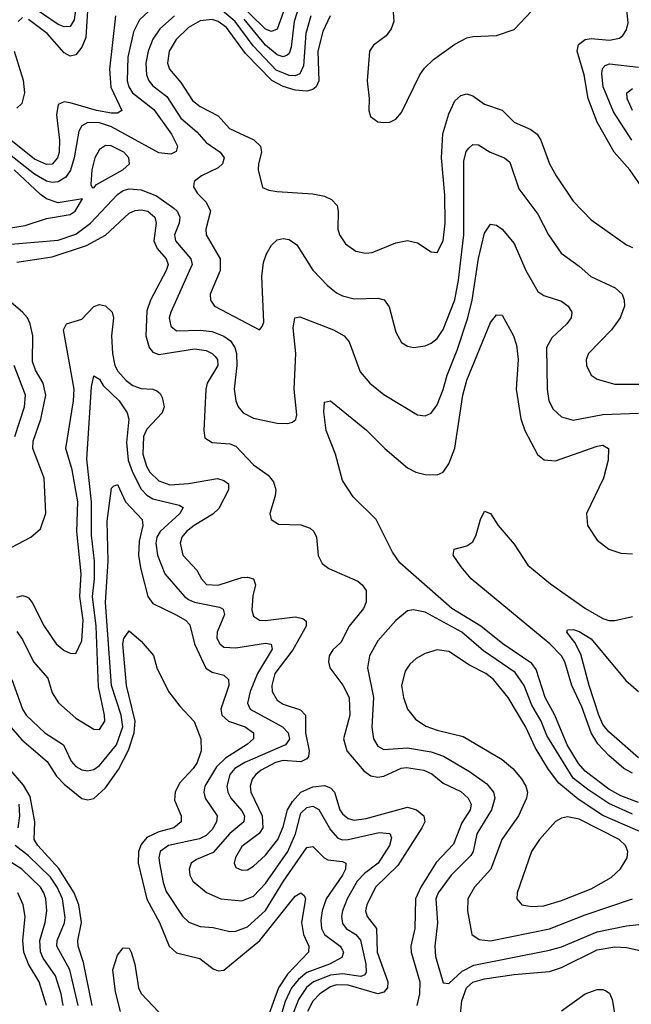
# Model space of a CAD drawing. Header units: inches. Extents: x 1308407 to 1441228, y 959628 to 1036311.
# Tile 174 of 256: x 1316980 to 1319046, y 1023374 to 1026696. Entities that reach past the tile are written whole.
import ezdxf

# ---------------------------------------------------------------- set-up
doc = ezdxf.new("R2010")
doc.units = ezdxf.units.IN
doc.header["$MEASUREMENT"] = 0
doc.layers.add('B3012', color=7, linetype='Continuous')

msp = doc.modelspace()

# ---------------------------------------------------------------- linework, layer by layer
at = {"layer": 'B3012', "color": 5}
for points, elevation in [([(1317890, 1026777.6), (1317850, 1026665), (1317830, 1026656.4), (1317810, 1026664.7), (1317707.2, 1026767.2)], 2820), ([(1317171.8, 1026750), (1317163.8, 1026696.2), (1317150, 1026674), (1317130, 1026672.6), (1317110, 1026680.4), (1316990, 1026763.5)], 2760), ([(1317210, 1026746), (1317203.4, 1026636.6), (1317190, 1026604.1), (1317170, 1026577.9), (1317150, 1026573.6), (1317130, 1026584.2), (1317073, 1026650), (1317010, 1026697.6)], 2780), ([(1317963.2, 1026710), (1317946.8, 1026650), (1317939.1, 1026540.9), (1317926.7, 1026513.3), (1317910, 1026506.7), (1317890, 1026507.9), (1317846.7, 1026526.7), (1317768.2, 1026608.2), (1317707.3, 1026690), (1317650, 1026738.3)], 2860), ([(1317926.4, 1026750), (1317906.6, 1026690), (1317896.7, 1026603.3), (1317890, 1026582.7), (1317883.1, 1026576.9), (1317870, 1026570.8), (1317850, 1026577.4), (1317810, 1026610.5), (1317737.9, 1026697.9)], 2840), ([(1317415.6, 1026724.4), (1317384.4, 1026695.6), (1317364.7, 1026655.3), (1317345.4, 1026570), (1317343.2, 1026490), (1317348.5, 1026470), (1317360.8, 1026450), (1317433.1, 1026393.1), (1317493.3, 1026310), (1317512.9, 1026270), (1317508, 1026252), (1317490, 1026242.2), (1317450, 1026247.4), (1317290, 1026335.1), (1317250, 1026348.2), (1317210.1, 1026349.9), (1317190, 1026338.1), (1317179.5, 1026320.5), (1317164.5, 1026230), (1317151.6, 1026188.4), (1317135.3, 1026164.7), (1317110, 1026149.3), (1317090, 1026146.9), (1317070, 1026151.5), (1317030, 1026175.7), (1316930, 1026253.7)], 2840), ([(1317304.1, 1026710), (1317283.1, 1026530), (1317288.4, 1026468.4), (1317325.2, 1026390), (1317310, 1026380.7), (1317290, 1026381.3), (1317239, 1026390), (1317150, 1026416.4), (1317130, 1026419.4), (1317110, 1026410.7), (1317104.4, 1026375.6), (1317114.4, 1026290), (1317113.2, 1026250), (1317107.7, 1026230), (1317090, 1026209.5), (1317070, 1026207.9), (1317030, 1026225.7), (1316950, 1026289.9)], 2820), ([(1316990, 1026703.6), (1316975, 1026690)], 2780), ([(1317503, 1026710), (1317453.9, 1026666.1), (1317429.8, 1026630.2), (1317414.4, 1026590), (1317406.5, 1026550), (1317408.3, 1026510), (1317415.7, 1026490), (1317430, 1026473.2), (1317476.8, 1026436.8), (1317524.5, 1026364.5), (1317577.9, 1026317.9), (1317610, 1026281.9), (1317657.1, 1026250), (1317670.7, 1026230), (1317664.6, 1026210), (1317650, 1026196.6), (1317594, 1026170), (1317569, 1026150), (1317567.1, 1026132.9), (1317580.3, 1026110), (1317610, 1026081.3), (1317624.9, 1026050), (1317608.4, 1025990), (1317609.5, 1025970), (1317656.8, 1025890), (1317656.6, 1025850), (1317623, 1025770), (1317624, 1025750), (1317638.2, 1025730), (1317790, 1025650.4), (1317799.3, 1025660.7), (1317804.4, 1025675.6), (1317797.7, 1025830), (1317803.3, 1025876.7), (1317813.5, 1025906.5), (1317830, 1025935.2), (1317850, 1025953.2), (1317870, 1025958.2), (1317890, 1025954.4), (1317916.5, 1025936.5), (1317970, 1025851.1), (1318019.2, 1025799.2), (1318050, 1025775.3), (1318070, 1025765), (1318110, 1025754.6), (1318190, 1025756.8), (1318210.8, 1025750.8), (1318228, 1025728), (1318250, 1025642), (1318270, 1025607.4), (1318290, 1025595.2), (1318310, 1025590.2), (1318350, 1025595.9), (1318370, 1025605.4), (1318390, 1025620.7), (1318410, 1025651.2), (1318450, 1025751.5), (1318462.5, 1025817.5), (1318479.7, 1025970), (1318480.7, 1026219.3), (1318488.4, 1026251.6), (1318496.6, 1026263.4), (1318510, 1026275.2), (1318530, 1026273.8), (1318569.1, 1026249.1), (1318618, 1026230), (1318635.5, 1026215.5), (1318666.3, 1026126.3), (1318730, 1026040.7), (1318766.6, 1025970), (1318808.6, 1025908.6), (1318870, 1025864.7), (1318909.6, 1025829.6), (1318991.6, 1025791.6), (1319015, 1025770), (1319022.2, 1025750), (1319022.3, 1025730), (1319008.7, 1025690), (1318979.4, 1025650), (1318901.1, 1025570), (1318893.8, 1025550), (1318894, 1025530), (1318910, 1025497.4), (1318930, 1025483.8), (1318990, 1025467), (1319126.2, 1025466.2)], 2860), ([(1318028.9, 1026710), (1318003.8, 1026656.2), (1317987.1, 1026590), (1317990.7, 1026490), (1317981, 1026470), (1317970, 1026461.2), (1317950, 1026455.2), (1317910, 1026458.2), (1317870, 1026470.8), (1317831.7, 1026491.7), (1317742.8, 1026582.8), (1317678.5, 1026670), (1317650, 1026690.7), (1317630, 1026697.3), (1317590, 1026692.3), (1317549.8, 1026670.2), (1317508.4, 1026630), (1317484.7, 1026590), (1317479, 1026550), (1317485.7, 1026530), (1317524.3, 1026484.3), (1317563.6, 1026423.6), (1317590, 1026403.8), (1317650, 1026372.1), (1317688.9, 1026328.9), (1317771, 1026291), (1317793.6, 1026270), (1317797.3, 1026250), (1317786.3, 1026210), (1317786, 1026190), (1317800.5, 1026130), (1317821, 1026121), (1317850, 1026116.3), (1317970, 1026109.4), (1318010, 1026100.6), (1318033.4, 1026090), (1318052.1, 1026070), (1318056, 1026050), (1318055, 1025990), (1318059.7, 1025970), (1318080, 1025940), (1318115.6, 1025915.6), (1318148.4, 1025908.4), (1318170, 1025911), (1318250, 1025943.2), (1318290, 1025950.9), (1318323.5, 1025943.5), (1318370, 1025913.7), (1318390, 1025910.4), (1318410, 1025950.6), (1318417, 1026010), (1318416.1, 1026103.9), (1318404.8, 1026230), (1318408.8, 1026311.2), (1318430, 1026379.1), (1318450, 1026422.9), (1318470, 1026440.5), (1318490, 1026445.9), (1318510, 1026439), (1318550, 1026411.2), (1318610, 1026391.6), (1318650.7, 1026350.7), (1318706.2, 1026326.2), (1318727.3, 1026310), (1318739.8, 1026290), (1318769.4, 1026210), (1318792, 1026170), (1318850, 1026084.4), (1318910, 1026021.3), (1319030, 1025936.5), (1319050, 1025927.3)], 2880), ([(1318241.6, 1026721.6), (1318243.4, 1026690), (1318234.9, 1026665.1), (1318218.3, 1026641.7), (1318175, 1026610), (1318162, 1026590), (1318153.5, 1026490), (1318160.3, 1026430), (1318159.5, 1026390), (1318164.9, 1026370), (1318190, 1026352), (1318210, 1026349.1), (1318230, 1026350.3), (1318250, 1026360.3), (1318270, 1026383.6), (1318332, 1026510), (1318347.2, 1026532.8), (1318378.1, 1026561.9), (1318450, 1026613.5), (1318490, 1026635.3), (1318510, 1026639.9), (1318590, 1026642.9), (1318650, 1026663.9), (1318710, 1026726.2)], 2920), ([(1319137.9, 1026050), (1319040.7, 1026190), (1318988.2, 1026250), (1318930.2, 1026350.2), (1318900.3, 1026430), (1318886.8, 1026510), (1318863, 1026590), (1318867.4, 1026612.6), (1318890, 1026629.6), (1318910, 1026632.5), (1318972.5, 1026627.5), (1319005.4, 1026634.6), (1319017.2, 1026642.8), (1319030, 1026662.6), (1319034.7, 1026685.3), (1319030.3, 1026730)], 2880), ([(1316960.8, 1026590), (1316992.1, 1026492.1), (1316995.7, 1026450), (1316986.8, 1026413.2), (1316970, 1026397.7)], 2780), ([(1319048, 1026290), (1318985.9, 1026385.9), (1318950.5, 1026470), (1318945.8, 1026514.2), (1318948.1, 1026531.9), (1318957.7, 1026542.3), (1318972.7, 1026547.3), (1319070, 1026536.3)], 2860), ([(1319049.9, 1026390), (1319032.1, 1026430), (1319030.6, 1026450), (1319050, 1026464.7)], 2840), ([(1316920.6, 1025990), (1316998.5, 1026001.5), (1317070, 1026025.2), (1317150, 1026039.7), (1317166.9, 1026050), (1317191.6, 1026091.6), (1317110, 1026078.7), (1317070, 1026092.4), (1317050, 1026106.1), (1316961, 1026190)], 2860), ([(1316950, 1025939.6), (1317110, 1025953), (1317170, 1025972.8), (1317218.9, 1026010), (1317310, 1026106.3), (1317330, 1026119.9), (1317350, 1026126.2), (1317390, 1026122.5), (1317442, 1026102), (1317500.8, 1026060.8), (1317512.3, 1026050), (1317520.9, 1026030), (1317518.4, 1026010), (1317503.3, 1025970), (1317505.8, 1025950), (1317557.9, 1025890), (1317562.6, 1025870), (1317490.1, 1025710), (1317485.2, 1025690), (1317490, 1025662), (1317510, 1025646.3), (1317590, 1025649.1), (1317630, 1025644.4), (1317669, 1025629), (1317692.5, 1025612.5), (1317706.7, 1025590), (1317712.1, 1025570), (1317713.7, 1025530), (1317704.8, 1025450), (1317710, 1025410.7), (1317717.8, 1025390), (1317734.6, 1025370), (1317770, 1025351.9), (1317850, 1025335.5), (1317885.9, 1025334.1), (1317901.3, 1025338.7), (1317912.3, 1025347.7), (1317916.5, 1025363.5), (1317907.4, 1025450), (1317912.5, 1025570), (1317903.7, 1025656.3), (1317909, 1025691), (1317926, 1025694), (1318039.5, 1025650), (1318076.5, 1025630), (1318093, 1025610), (1318130, 1025507.8), (1318162.2, 1025470), (1318210, 1025432), (1318323.4, 1025363.4), (1318350, 1025360.3), (1318370, 1025368.9), (1318390, 1025397), (1318410, 1025448.9), (1318423.4, 1025496.6), (1318458.1, 1025581.9), (1318493.8, 1025690), (1318507.9, 1025750), (1318530, 1025890.4), (1318550, 1025976.4), (1318570, 1026006), (1318590, 1026003.2), (1318610, 1025990.2), (1318650, 1025941.8), (1318690.1, 1025850), (1318730, 1025779.2), (1318750, 1025765.3), (1318810, 1025746.8), (1318832.2, 1025730), (1318844.7, 1025710), (1318842.3, 1025690), (1318828.5, 1025670), (1318776.9, 1025623.1), (1318759.5, 1025590), (1318761.2, 1025450), (1318767.1, 1025410), (1318781.8, 1025381.8), (1318810, 1025355.9), (1318850, 1025345.3), (1318950, 1025364.7), (1319070, 1025369)], 2840), ([(1316970, 1025878.6), (1317090, 1025896.3), (1317205.5, 1025934.5), (1317270, 1025969.5), (1317350, 1026043.4), (1317370, 1026053.1), (1317390, 1026055.2), (1317412.9, 1026050), (1317436.8, 1026030), (1317441.3, 1026010), (1317433.3, 1025950), (1317444, 1025924), (1317474.8, 1025890), (1317481.1, 1025870), (1317475.3, 1025850), (1317421.5, 1025750), (1317410, 1025714), (1317405.9, 1025630), (1317417.8, 1025590), (1317430, 1025575.1), (1317450, 1025567.1), (1317570, 1025585.8), (1317610, 1025580.3), (1317630.6, 1025570.6), (1317640.5, 1025560.5), (1317648.2, 1025550), (1317648.9, 1025530), (1317613.4, 1025470), (1317608.9, 1025450), (1317601.7, 1025310), (1317605.9, 1025285.9), (1317629.7, 1025269.7), (1317690, 1025265.6), (1317710, 1025257), (1317770, 1025194.8), (1317819.8, 1025159.8), (1317837.1, 1025137.1), (1317845, 1025110), (1317843.1, 1025090), (1317824.8, 1025030), (1317829.5, 1025009.5), (1317854.7, 1024994.7), (1317930, 1024991.6), (1317960.8, 1024980.8), (1317973.2, 1024970), (1317982.7, 1024950), (1317988.4, 1024888.4), (1318001.3, 1024861.3), (1318024.6, 1024844.6), (1318121.9, 1024801.9), (1318137.1, 1024790), (1318150.5, 1024770.5), (1318150.7, 1024730.7), (1318141.4, 1024710), (1318093.4, 1024650), (1318065.1, 1024594.9), (1318037.8, 1024570), (1318025.4, 1024550), (1318023.1, 1024530), (1318027.6, 1024510), (1318071.6, 1024451.6), (1318092.9, 1024410), (1318095.4, 1024350), (1318073.3, 1024270), (1318085.1, 1024230), (1318142.1, 1024162.1), (1318165.7, 1024145.7), (1318190, 1024141.1), (1318210, 1024143.7), (1318269, 1024171), (1318286.5, 1024173.5), (1318344.5, 1024164.5), (1318371.8, 1024151.8), (1318410, 1024120.5), (1318470, 1024092.6), (1318495.1, 1024070), (1318505.2, 1024050), (1318501.3, 1024030), (1318473, 1023987), (1318445.1, 1023914.9), (1318387, 1023853), (1318334.6, 1023770), (1318316.5, 1023730), (1318315.2, 1023630), (1318301.7, 1023570), (1318301.8, 1023550), (1318332, 1023450), (1318330.4, 1023410), (1318321.1, 1023370)], 2820), ([(1316930, 1024904.7), (1317018, 1024950), (1317050, 1024978.6), (1317068.7, 1025031.3), (1317062.2, 1025150), (1317024.4, 1025250), (1317025.7, 1025274.3), (1317050.9, 1025349.1), (1317068.7, 1025430), (1317059.1, 1025470), (1317033.9, 1025513.9), (1317023.4, 1025543.4), (1317024.6, 1025630), (1317015.9, 1025670), (1317006.2, 1025690), (1316989.5, 1025709.5), (1316936, 1025756)], 2820), ([(1316970, 1024748.3), (1316990, 1024753.6), (1317001.1, 1024750), (1317010, 1024745.9), (1317022.7, 1024730), (1317062.7, 1024650), (1317103.2, 1024590), (1317130, 1024568.1), (1317150, 1024559), (1317170, 1024558), (1317190, 1024600.4), (1317194.2, 1024670), (1317182.9, 1024750), (1317187.2, 1024827.2), (1317173.2, 1024970), (1317175.9, 1025070), (1317157.4, 1025177.4), (1317135.3, 1025250), (1317162.3, 1025410), (1317163.7, 1025450), (1317127.8, 1025650), (1317138, 1025670), (1317190, 1025686), (1317230.8, 1025729.2), (1317250, 1025736), (1317270, 1025731.5), (1317292.8, 1025710), (1317297.2, 1025690), (1317290.3, 1025630), (1317293.1, 1025570), (1317300.8, 1025530), (1317311.5, 1025510), (1317339.3, 1025479.3), (1317362, 1025462), (1317390, 1025452.6), (1317429.3, 1025449.3), (1317443.7, 1025443.7), (1317454.9, 1025434.9), (1317461.4, 1025421.4), (1317467.7, 1025390), (1317461.5, 1025370), (1317410, 1025315.4), (1317398.5, 1025290), (1317396.4, 1025230), (1317407.8, 1025190), (1317419.9, 1025170), (1317450, 1025140.5), (1317487.2, 1025127.2), (1317550, 1025131), (1317648, 1025148), (1317670, 1025141.9), (1317685.5, 1025130), (1317685.4, 1025110), (1317652.7, 1025047.3), (1317632.5, 1025027.5), (1317569.1, 1024990), (1317543.6, 1024970), (1317527.1, 1024950), (1317521.8, 1024930), (1317531.3, 1024890), (1317578.8, 1024838.8), (1317593.8, 1024810), (1317611, 1024791), (1317650, 1024788), (1317730, 1024814), (1317750, 1024815.1), (1317770.2, 1024810), (1317776.1, 1024790), (1317767.8, 1024752.2), (1317764.6, 1024704.6), (1317770, 1024684.2), (1317790, 1024670.1), (1317810, 1024669), (1317910, 1024681.8), (1317936.3, 1024676.3), (1317947.4, 1024667.4), (1317947.2, 1024650), (1317902.2, 1024570), (1317842.1, 1024490), (1317831.6, 1024450), (1317833.1, 1024430), (1317850, 1024401), (1317870, 1024386.9), (1317928, 1024368), (1317945, 1024350), (1317945.8, 1024290), (1317957.3, 1024230), (1317955, 1024210), (1317950, 1024202.2), (1317930, 1024192.2), (1317870, 1024196.7), (1317843.8, 1024190), (1317796, 1024164), (1317777.3, 1024150), (1317765.7, 1024134.3), (1317758.4, 1024110), (1317760.3, 1024090), (1317798.5, 1024010), (1317801.4, 1023970), (1317789, 1023951), (1317730, 1023906.3), (1317709, 1023870), (1317704.6, 1023850), (1317710, 1023835.8), (1317730, 1023826.4), (1317750, 1023828.5), (1317770, 1023839.8), (1317810, 1023876.9), (1317851.7, 1023930), (1317870, 1023972.9), (1317884.9, 1024030), (1317901.2, 1024058.8), (1317930, 1024090.1), (1317970, 1024108.1), (1318010, 1024113), (1318030, 1024105.2), (1318042.9, 1024090), (1318061.5, 1024030), (1318070, 1024017.2), (1318090, 1024001.6), (1318110, 1023995.8), (1318150, 1024001.5), (1318290, 1024039.3), (1318320.2, 1024030), (1318345.4, 1024010), (1318348, 1023990), (1318338.1, 1023970), (1318257.1, 1023842.9), (1318181.4, 1023770), (1318152.1, 1023710), (1318147.5, 1023690), (1318153.2, 1023670), (1318184.9, 1023630), (1318187.6, 1023550), (1318223.2, 1023450), (1318221.8, 1023430), (1318210, 1023415.7), (1318190, 1023410), (1318090, 1023439.2), (1318050, 1023440), (1318030, 1023433.4), (1317993.9, 1023410), (1317970, 1023385.3), (1317952.4, 1023350)], 2780), ([(1319070, 1024054.8), (1319010, 1024077.8), (1318970, 1024100.4), (1318890, 1024160.4), (1318867.1, 1024187.1), (1318829.5, 1024250), (1318787.8, 1024350), (1318755.3, 1024410), (1318724.2, 1024504.2), (1318710, 1024524.3), (1318611.7, 1024590), (1318537.3, 1024650), (1318439.2, 1024710), (1318264.2, 1024864.2), (1318239.5, 1024899.5), (1318183.5, 1025010), (1318106.8, 1025086.8), (1318070, 1025141.2), (1318046.4, 1025230), (1318015.6, 1025310), (1318007.2, 1025372.8), (1318010, 1025406), (1318030, 1025410.3), (1318151.6, 1025311.6), (1318212.9, 1025250), (1318290, 1025184.8), (1318318, 1025170), (1318350, 1025162.3), (1318390, 1025161.3), (1318409.9, 1025170.1), (1318430, 1025198), (1318450, 1025250.3), (1318476.4, 1025430), (1318490, 1025480.7), (1318570, 1025674.6), (1318590, 1025700.4), (1318610, 1025699.1), (1318648.4, 1025630), (1318657.8, 1025597.8), (1318663.9, 1025550), (1318656.4, 1025450), (1318672.9, 1025350), (1318686.7, 1025310), (1318729.2, 1025229.2), (1318751.9, 1025211.9), (1318790, 1025208.5), (1318930, 1025258), (1318950, 1025260.6), (1318969.2, 1025249.2), (1318967.1, 1025210), (1318951.6, 1025150), (1318894, 1025030), (1318898, 1024990), (1318930, 1024940.7), (1318970.3, 1024910), (1319010, 1024897), (1319050, 1024894.1)], 2820), ([(1316963.7, 1025290), (1316996.8, 1025390), (1316999.2, 1025430), (1316961.9, 1025530)], 2840), ([(1316970, 1024631.8), (1316990, 1024605), (1317026.5, 1024530), (1317074.8, 1024474.8), (1317090, 1024425.7), (1317111, 1024391), (1317170, 1024339.4), (1317230, 1024302.4), (1317250, 1024301.3), (1317267.3, 1024330), (1317266.9, 1024350), (1317245.9, 1024445.9), (1317238.5, 1024650), (1317225.8, 1024750), (1317232.5, 1024810), (1317232.4, 1024870), (1317222.5, 1024957.5), (1317222, 1025070), (1317206.5, 1025213.5), (1317222.3, 1025457.7), (1317230, 1025494.9), (1317250, 1025483.2), (1317262.2, 1025462.2), (1317316.1, 1025410), (1317343.2, 1025370), (1317348.4, 1025348.4), (1317340.9, 1025270), (1317346.2, 1025210), (1317360.7, 1025170), (1317390, 1025112.5), (1317410, 1025091.6), (1317430, 1025079.4), (1317518.6, 1025058.6), (1317532.7, 1025050), (1317521.3, 1025030), (1317454.6, 1024970), (1317443.3, 1024950), (1317439.8, 1024930), (1317445.3, 1024890), (1317470, 1024827.2), (1317536.5, 1024750), (1317550, 1024739.7), (1317571, 1024731), (1317654.8, 1024714.8), (1317667.6, 1024707.6), (1317671.7, 1024690), (1317647.2, 1024630), (1317645.8, 1024610), (1317656.3, 1024590), (1317670, 1024579), (1317710, 1024576.8), (1317810, 1024593), (1317829.2, 1024589.2), (1317833, 1024573), (1317783.4, 1024490), (1317758.5, 1024430), (1317749.2, 1024390), (1317758.3, 1024370), (1317867.5, 1024310), (1317886.5, 1024290), (1317891.1, 1024268.9), (1317877.7, 1024250), (1317740.3, 1024190), (1317707.2, 1024170), (1317689.4, 1024150), (1317679.3, 1024110), (1317682.5, 1024090), (1317693.6, 1024070), (1317730, 1024027.5), (1317738.9, 1024010), (1317736.6, 1023990), (1317689.9, 1023950.1), (1317633.8, 1023886.2), (1317577.6, 1023862.4), (1317559.4, 1023850), (1317552.8, 1023830), (1317554.8, 1023810), (1317564.4, 1023790), (1317611, 1023751), (1317659.3, 1023730), (1317730, 1023722.9), (1317770, 1023739.6), (1317810, 1023781.6), (1317885.6, 1023890), (1317911.3, 1023950), (1317930, 1024018.8), (1317950, 1024038.5), (1317970, 1024043.1), (1317990, 1024031.5), (1318030, 1023962.5), (1318054.5, 1023934.5), (1318070, 1023929.1), (1318090, 1023929.8), (1318194.1, 1023954.1), (1318230.1, 1023950.1), (1318236.3, 1023936.3), (1318229, 1023910), (1318191.3, 1023850), (1318144.3, 1023815.7), (1318120.2, 1023790), (1318086.2, 1023730), (1318070.1, 1023690), (1318066.4, 1023670), (1318070, 1023647.2), (1318082.5, 1023630), (1318115.1, 1023610), (1318130.7, 1023590.7), (1318149.1, 1023510), (1318150, 1023481.5), (1318146, 1023474), (1318131.9, 1023468.1), (1318070, 1023477.6), (1318030, 1023472.8), (1317972.3, 1023450), (1317949.1, 1023430.9), (1317921.7, 1023390), (1317898.3, 1023330)], 2760), ([(1316953.6, 1024470), (1316989.2, 1024370), (1317002, 1024350), (1317065.1, 1024290), (1317127.5, 1024250), (1317154.3, 1024194.3), (1317170, 1024176.4), (1317190, 1024165.9), (1317210, 1024162.5), (1317230, 1024166.3), (1317250, 1024180.1), (1317306.6, 1024250), (1317328.8, 1024310), (1317322.2, 1024350), (1317290.2, 1024450.2), (1317269.7, 1024730), (1317279.3, 1024870), (1317276, 1025004), (1317290, 1025116), (1317297, 1025123), (1317310, 1025128), (1317337, 1025070), (1317394.2, 1025010), (1317396.1, 1024990), (1317383.3, 1024936.7), (1317381.2, 1024890), (1317387.5, 1024847.5), (1317413.2, 1024750), (1317430, 1024726.4), (1317506.7, 1024690), (1317540.2, 1024670), (1317554.8, 1024654.8), (1317570.5, 1024590), (1317608.4, 1024508.4), (1317630, 1024494.6), (1317670, 1024484.7), (1317685.4, 1024470), (1317686, 1024450), (1317659.9, 1024370), (1317662.7, 1024350), (1317685, 1024330), (1317741.6, 1024310), (1317769.4, 1024290), (1317769.4, 1024270), (1317750, 1024252.1), (1317675.3, 1024204.7), (1317644.7, 1024175.3), (1317604.9, 1024110), (1317601.8, 1024090), (1317606.8, 1024070), (1317646.8, 1024010), (1317645.1, 1023990), (1317630, 1023963.6), (1317610, 1023943.7), (1317587.7, 1023932.3), (1317482.6, 1023910), (1317455, 1023890), (1317450.1, 1023870), (1317451.9, 1023850), (1317464.7, 1023784.7), (1317475.3, 1023755.3), (1317530, 1023671.9), (1317550.9, 1023650.9), (1317590, 1023636.8), (1317633.5, 1023633.5), (1317690, 1023619.6), (1317710, 1023620.8), (1317750, 1023636), (1317810, 1023691.3), (1317871.5, 1023790), (1317950, 1023903), (1317970, 1023906.7), (1318007.9, 1023867.9), (1318021.3, 1023861.3), (1318070, 1023855.6), (1318081.8, 1023850), (1318081, 1023830), (1318070.4, 1023810), (1318015.5, 1023730), (1318001.6, 1023690), (1317997.7, 1023657.7), (1317999.4, 1023630), (1318009.3, 1023610), (1318061.9, 1023570), (1318070, 1023556.9), (1318073.4, 1023550), (1318068.2, 1023531.8), (1318026, 1023510), (1317950, 1023482), (1317921.5, 1023458.5), (1317898.5, 1023430), (1317876.6, 1023383.4), (1317844.3, 1023275.7)], 2740), ([(1319050, 1024153.9), (1319020.1, 1024170), (1318970, 1024213.8), (1318933.1, 1024253.1), (1318910, 1024290), (1318878.3, 1024378.3), (1318844.9, 1024450), (1318821.4, 1024530), (1318809.9, 1024550), (1318770.9, 1024590.9), (1318505.2, 1024810), (1318470.7, 1024850), (1318444.4, 1024890), (1318447.6, 1024910), (1318490, 1024921.6), (1318510, 1024934.6), (1318522.2, 1024957.8), (1318536.5, 1025010), (1318550, 1025038), (1318570, 1025030.3), (1318596.5, 1024990), (1318650, 1024926.7), (1318696.5, 1024856.5), (1318773, 1024793), (1318890.9, 1024710), (1318950, 1024676.4), (1318970, 1024669.6), (1318990, 1024669), (1319050, 1024682.3)], 2780), ([(1319050, 1024016.2), (1318970, 1024051.9), (1318898.6, 1024098.6), (1318850, 1024137.5), (1318760.7, 1024280.7), (1318741, 1024330), (1318710, 1024383.6), (1318683.9, 1024450), (1318653.6, 1024493.6), (1318547, 1024567), (1318472.9, 1024630), (1318350, 1024696.9), (1318310, 1024705.7), (1318290, 1024701.8), (1318250, 1024668.7), (1318190, 1024600.8), (1318161.4, 1024550), (1318154.7, 1024510), (1318174.9, 1024410), (1318169.2, 1024309.2), (1318175.3, 1024270), (1318190, 1024245.2), (1318210, 1024234), (1318290, 1024240.1), (1318370, 1024226.6), (1318411.8, 1024211.8), (1318499.4, 1024159.4), (1318557.6, 1024117.6), (1318579.9, 1024090), (1318584.6, 1024070), (1318573.8, 1024030), (1318524.6, 1023950), (1318511.4, 1023890), (1318504.2, 1023875.8), (1318437.2, 1023810), (1318393.8, 1023750), (1318386.1, 1023730), (1318391, 1023649), (1318382.1, 1023570), (1318384.7, 1023535.3), (1318410, 1023446.7), (1318430, 1023444.5), (1318474.5, 1023485.5), (1318513.5, 1023506.5), (1318770, 1023556.4), (1318810, 1023567.9), (1318930, 1023619.3), (1319030, 1023639.5), (1319112.5, 1023647.5)], 2840), ([(1316890, 1024376.8), (1316986.8, 1024266.8), (1317073.3, 1024193.3), (1317104.5, 1024144.5), (1317130, 1024117), (1317190, 1024068.5), (1317210, 1024063.7), (1317230, 1024068.8), (1317270, 1024105), (1317313.7, 1024166.3), (1317347.9, 1024232.1), (1317366.9, 1024290), (1317369.9, 1024330.1), (1317341, 1024450), (1317328.7, 1024590), (1317331.7, 1024608.3), (1317350, 1024634.4), (1317390, 1024599.5), (1317431.7, 1024551.7), (1317443.2, 1024510), (1317482.8, 1024430), (1317520.5, 1024380.5), (1317568.9, 1024328.9), (1317591.9, 1024270), (1317592.6, 1024230), (1317578.9, 1024190), (1317566.3, 1024170), (1317519.9, 1024120.1), (1317504.8, 1024090), (1317503.4, 1024063.4), (1317525, 1024010), (1317525.3, 1023990), (1317500.7, 1023970), (1317450, 1023956.7), (1317410, 1023936.8), (1317390, 1023913.3), (1317381.8, 1023890), (1317379.8, 1023850), (1317409.2, 1023729.2), (1317452.6, 1023650), (1317484.6, 1023570), (1317510, 1023548.1), (1317588.6, 1023528.6), (1317633.4, 1023493.4), (1317650, 1023486.8), (1317670, 1023489.4), (1317791, 1023589), (1317910, 1023738.8), (1317930.1, 1023750.1), (1317941, 1023741), (1317944.8, 1023730), (1317932.4, 1023650), (1317938.9, 1023610), (1317956.8, 1023570), (1317955.1, 1023550), (1317884.5, 1023475.5), (1317853.8, 1023430), (1317803, 1023290)], 2720), ([(1319070, 1024206.1), (1318970, 1024293.9), (1318950, 1024318.6), (1318936.2, 1024350), (1318903, 1024450), (1318875.6, 1024555.6), (1318855.2, 1024595.2), (1318827.6, 1024630), (1318830, 1024637.3), (1318850, 1024638.4), (1318870, 1024632.3), (1318910, 1024607.7), (1319027.2, 1024467.2), (1319070, 1024430.1)], 2760), ([(1319092.1, 1023950), (1318950, 1024011.8), (1318866.5, 1024066.5), (1318800.5, 1024120.5), (1318766.4, 1024166.4), (1318721.1, 1024241.1), (1318690, 1024309.1), (1318630, 1024409.9), (1318580.2, 1024470), (1318555, 1024490), (1318498.8, 1024518.8), (1318430, 1024565), (1318389.6, 1024570.4), (1318350, 1024558.4), (1318319.1, 1024540.9), (1318297.8, 1024522.2), (1318281.6, 1024498.4), (1318270.1, 1024450), (1318275.9, 1024410), (1318290.2, 1024370), (1318316.7, 1024336.7), (1318352.2, 1024312.2), (1318390, 1024298.9), (1318478.4, 1024278.4), (1318610, 1024200.5), (1318646, 1024170), (1318674.7, 1024134.7), (1318690.1, 1024110), (1318695.1, 1024090), (1318692.3, 1024070), (1318665.3, 1024010), (1318608.7, 1023930), (1318571.2, 1023830), (1318515.7, 1023770), (1318493.6, 1023730), (1318492.1, 1023690), (1318507.7, 1023610), (1318532.4, 1023592.4), (1318570, 1023588.3), (1318770, 1023628.6), (1318890, 1023675.7), (1319050, 1023730.1)], 2860), ([(1317225.2, 1023370), (1317195.7, 1023515.7), (1317177.1, 1023570), (1317176.2, 1023590), (1317188.3, 1023650), (1317179.5, 1023710), (1317164.1, 1023750), (1317112.7, 1023832.7), (1317041.5, 1023910), (1317029.2, 1023930), (1317031, 1023990), (1317015.3, 1024075.3), (1316993.1, 1024113.1), (1316944.1, 1024170)], 2720), ([(1316974.7, 1023970), (1316980.9, 1024010), (1316978.2, 1024050)], 2740), ([(1317177.9, 1023370), (1317149.7, 1023490), (1317105.2, 1023570), (1317106.9, 1023590), (1317130.9, 1023649.1), (1317133.3, 1023666.7), (1317124.5, 1023730), (1317106.5, 1023770), (1317083.6, 1023803.6), (1317010, 1023874.8), (1316965.1, 1023910)], 2740), ([(1317126.4, 1023370), (1317119.9, 1023410), (1317101.2, 1023470), (1317058.8, 1023530), (1317050, 1023551.3), (1317047.6, 1023590), (1317066.4, 1023650), (1317071.9, 1023690), (1317068.1, 1023730), (1317061.2, 1023750), (1317049.9, 1023770), (1316986.8, 1023830), (1316925.3, 1023870)], 2760), ([(1317071.1, 1023370), (1317046, 1023450), (1317009.6, 1023510), (1316994.4, 1023550), (1316990.2, 1023590), (1316998.7, 1023670), (1316991.6, 1023710), (1316973.5, 1023750)], 2780), ([(1317320.3, 1023350), (1317304, 1023416), (1317294.5, 1023490), (1317310, 1023539.5), (1317330, 1023564.9), (1317350, 1023563.8), (1317356.2, 1023550), (1317369.4, 1023509.4), (1317380.8, 1023430), (1317390.4, 1023410.4), (1317450, 1023347.8)], 2680), ([(1318468, 1023330), (1318473.6, 1023386.4), (1318488.9, 1023430), (1318510, 1023448.9), (1318550, 1023460.7), (1318650, 1023474.5), (1318770, 1023484.6), (1318810, 1023498.7), (1318930, 1023558.2), (1318990, 1023567.7), (1319030, 1023565.8), (1319075.8, 1023555.8), (1319118.5, 1023538.5), (1319155.1, 1023515.1), (1319274.3, 1023374.3), (1319281.3, 1023350)], 2820), ([(1318810, 1023352.1), (1318890, 1023409.4), (1318930, 1023423.8), (1318950, 1023424.1), (1318959.6, 1023419.6), (1318971.7, 1023411.7), (1318981, 1023390), (1318997, 1023297)], 2780)]:
    msp.add_lwpolyline(points, dxfattribs=dict(at, elevation=elevation))
for points, elevation in [([(1317270, 1026271.7), (1317250, 1026258.8), (1317234, 1026230), (1317223.3, 1026190), (1317220.3, 1026140.3), (1317224.7, 1026130), (1317230, 1026128.9), (1317239.2, 1026140.8), (1317328.6, 1026190), (1317351, 1026210), (1317349, 1026230), (1317331.3, 1026250), (1317289, 1026271)], 2860), ([(1318830, 1024006.8), (1318810, 1024002.6), (1318790, 1023991.2), (1318735.7, 1023930), (1318708.2, 1023890), (1318660.2, 1023750), (1318659.1, 1023730), (1318675.5, 1023710), (1318710, 1023703.8), (1318750, 1023706.8), (1318810, 1023724.4), (1318910, 1023764), (1318977.4, 1023802.6), (1319008.8, 1023831.2), (1319032.1, 1023867.9), (1319034.5, 1023890), (1319026, 1023910), (1319004.9, 1023930), (1318870, 1023999.4)], 2880)]:
    msp.add_lwpolyline(points, close=True, dxfattribs=dict(at, elevation=elevation))

doc.saveas('drawing.dxf')
